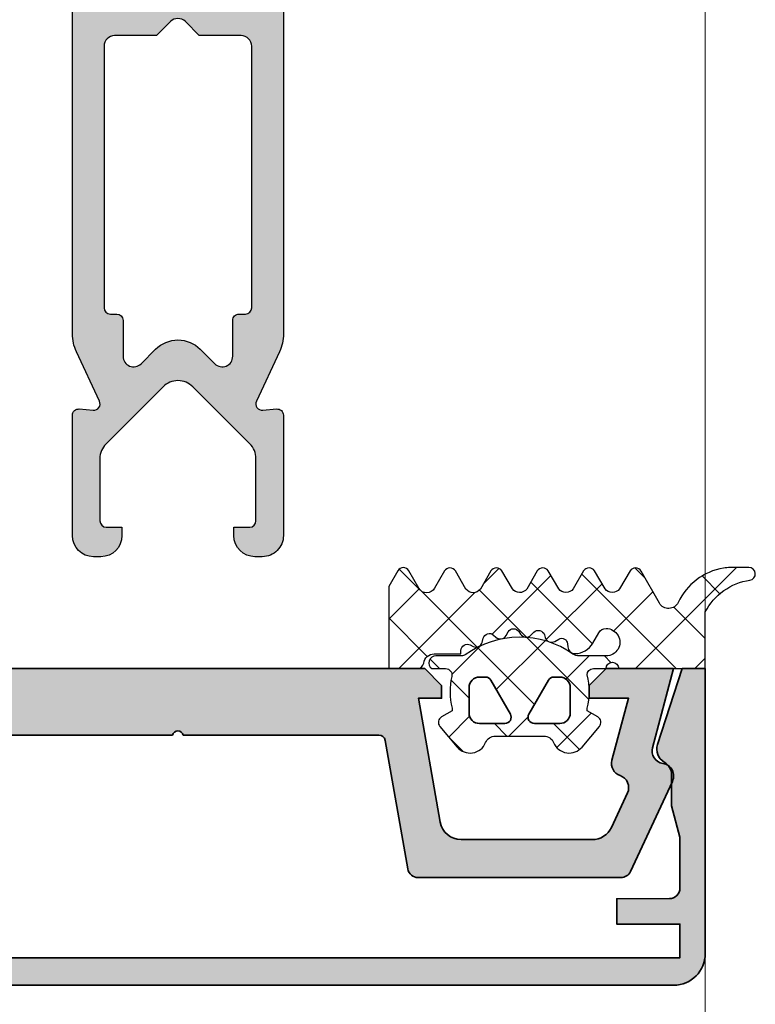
# Model space of a CAD drawing. Header units: millimetres. Extents: x 71658 to 298332, y -154437 to -30421.
# Tile 122 of 155: x 94998 to 95033, y -58944 to -58898. Entities that reach past the tile are written whole.
import ezdxf

# ---------------------------------------------------------------- set-up
doc = ezdxf.new("R2010")
doc.units = ezdxf.units.MM
doc.header["$LTSCALE"] = 500
doc.header["$MEASUREMENT"] = 0
for name, color, linetype, lineweight in [('0S-Profile Aluminium', 254, 'Continuous', 35), ('0S-Profile EPDM', 22, 'Continuous', 25), ('0S-Profile PVC-U', 254, 'Continuous', 25), ('0S-Shading Aluminium', 252, 'Continuous', 20), ('0S-Shading EPDM', 25, 'Continuous', 13), ('0S-Shading PVC-U', 253, 'Continuous', 13), ('A-13-UKS', 250, 'Continuous', 5), ('SEINAD', 7, 'Continuous', 13)]:
    doc.layers.add(name, color=color, linetype=linetype, lineweight=lineweight)

# ---------------------------------------------------------------- blocks, each defined once
blk = doc.blocks.new('112720__C7D10183_AB48_4A7C_99EB_6DACA554CB0D_')
at = {"layer": '0S-Shading Aluminium'}
h = blk.add_hatch(color=256, dxfattribs=at)
edge = h.paths.add_edge_path()
edge.add_line((-23.79995137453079, 12.0999755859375), (-20.79995900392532, 12.0999755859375))
edge.add_line((-20.79995900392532, 12.0999755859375), (-20.79995900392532, 10.89997768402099))
edge.add_line((-20.79995900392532, 10.89997768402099), (-23.29995137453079, 10.89997768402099))
edge.add_arc((-23.29998687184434, 10.40001318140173), 0.4999645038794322, 89.99593201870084, 180.0039586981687)
edge.add_line((-23.79995137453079, 10.39997863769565), (-23.79995137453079, 7.992818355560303))
edge.add_line((-23.79995137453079, 7.992818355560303), (-23.39995366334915, 6.5))
edge.add_line((-23.39995366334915, 6.5), (-23.39995366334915, 4.906990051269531))
edge.add_arc((-22.72779828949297, 5.014413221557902), 0.680685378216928, 189.0801625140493, 247.6214548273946)
edge.add_ellipse((-23.40004100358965, 3.817738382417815), major_axis=(-0.701725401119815, 0), ratio=1, start_angle=161.92264824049, end_angle=233.9368449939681, ccw=False)
edge.add_line((-22.73295384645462, 3.599992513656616), (-23.90295201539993, 0))
edge.add_line((-23.90295201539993, 0), (-24.99994832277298, 0))
edge.add_line((-24.99994832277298, 0), (-24.99994832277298, 13.50097274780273))
edge.add_ellipse((-23.49963717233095, 13.49965832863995), major_axis=(-1.500311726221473, 0), ratio=1, start_angle=270.0500508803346, end_angle=359.9498033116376, ccw=False)
edge.add_line((-23.50094777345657, 14.99996948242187), (23.50095182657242, 14.99996948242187))
edge.add_ellipse((23.4996435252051, 13.49966432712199), major_axis=(-1.500305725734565, 0), ratio=1, start_angle=180.0499678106, end_angle=269.9500367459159, ccw=False)
edge.add_line((24.99994868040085, 13.50097274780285), (24.99994868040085, 0))
edge.add_line((24.99994868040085, 0), (23.90295094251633, 0))
edge.add_line((23.90295094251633, 0), (22.73295348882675, 3.599992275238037))
edge.add_ellipse((23.40004565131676, 3.817735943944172), major_axis=(-0.7017294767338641, 0), ratio=1, start_angle=-60.03638156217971, end_angle=18.07705417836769, ccw=False)
edge.add_arc((22.69995187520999, 5.032114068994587), 0.6999999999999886, 299.9636184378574, 360)
edge.add_line((23.39995187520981, 5.032114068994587), (23.39995187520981, 6.5))
edge.add_line((23.39995187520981, 6.5), (23.79995137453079, 7.992818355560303))
edge.add_line((23.79995137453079, 7.992818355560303), (23.79995137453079, 10.39997863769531))
edge.add_arc((23.30052317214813, 10.39955017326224), 0.4994283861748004, 0.04915460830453, 90.06547510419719)
edge.add_line((23.2999524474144, 10.8989782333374), (20.79995745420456, 10.89997768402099))
edge.add_line((20.79995745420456, 10.89997768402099), (20.79995745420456, 12.0999755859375))
edge.add_line((20.79995745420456, 12.0999755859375), (23.79995137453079, 12.0999755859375))
edge.add_line((23.79995137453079, 12.0999755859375), (23.79995137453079, 13.69997215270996))
edge.add_line((23.79995137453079, 13.69997215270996), (-23.79995137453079, 13.69997215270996))
edge.add_line((-23.79995137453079, 13.69997215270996), (-23.79995137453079, 12.0999755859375))
at = {"layer": '0S-Profile Aluminium', "color": 7}
for points in [[(-23.50094777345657, 14.99996948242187), (23.50095182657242, 14.99996948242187)], [(23.2999524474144, 10.8989782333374), (20.79995745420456, 10.89997768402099), (20.79995745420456, 12.0999755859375), (23.79995137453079, 12.0999755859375), (23.79995137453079, 13.69997215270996), (-23.79995137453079, 13.69997215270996), (-23.79995137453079, 12.0999755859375)], [(24.99994868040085, 13.50097274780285), (24.99994868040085, 0), (23.90295094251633, 0), (22.73295348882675, 3.599992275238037)], [(23.39995187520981, 5.032114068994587), (23.39995187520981, 6.5), (23.79995137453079, 7.992818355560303), (23.79995137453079, 10.39997863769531)]]:
    blk.add_lwpolyline(points, dxfattribs=at)
at = {"layer": '0S-Profile Aluminium', "color": 7, "extrusion": (0, 0, -1)}
for centre, radius, start, end in [((-23.4996435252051, 13.49966432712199), 1.500305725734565, 90.04996325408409, 179.9500321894), ((-23.40004565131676, 3.817735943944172), 0.7017294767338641, 341.9229458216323, 60.03638156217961)]:
    blk.add_arc(centre, radius, start, end, dxfattribs=at)
at = {"layer": '0S-Profile Aluminium', "color": 7}
for centre, radius, start, end in [((23.30052317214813, 10.39955017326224), 0.4994283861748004, 0.04915460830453, 90.06547510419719), ((22.69995187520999, 5.032114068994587), 0.6999999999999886, 299.9636184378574, 0)]:
    blk.add_arc(centre, radius, start, end, dxfattribs=at)
blk = doc.blocks.new('112720__027D80E2_DBF5_4C75_8D5C_8095844F5ED1_')
at = {"layer": '0S-Profile Aluminium', "color": 7}
blk.add_blockref('112720__C7D10183_AB48_4A7C_99EB_6DACA554CB0D_', (0, 0), dxfattribs=at)
blk = doc.blocks.new('224812__FF58F406_8661_402B_98D8_5369E470B70A_')
at = {"layer": '0S-Shading PVC-U'}
h = blk.add_hatch(color=256, dxfattribs=at)
edge = h.paths.add_edge_path()
edge.add_line((-5.00042724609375, -0.0048681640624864), (-5.001708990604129, -32.14036979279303))
edge.add_arc((-3.001708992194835, -32.14044956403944), 2.000000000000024, 179.997714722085, 204.9750193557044)
edge.add_line((-4.814692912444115, -32.98489571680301), (-3.72255016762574, -35.32967190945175))
edge.add_ellipse((-3.99449775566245, -35.45633883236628), major_axis=(-0.2999999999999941, 0), ratio=1, start_angle=85.00094191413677, end_angle=204.9750193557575, ccw=False)
edge.add_line((-4.020639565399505, -35.7551976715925), (-4.67681884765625, -35.69780029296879))
edge.add_arc((-4.702926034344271, -35.99672710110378), 0.3000646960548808, 85.0086587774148, 179.9869841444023)
edge.add_line((-5.00299072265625, -35.99665893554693), (-5.001708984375, -41.69755615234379))
edge.add_arc((-4.001755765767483, -41.69760293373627), 0.9999532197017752, 179.9973194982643, 270.0026805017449)
edge.add_line((-4.001708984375, -42.69755615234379), (-3.651702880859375, -42.69755615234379))
edge.add_arc((-3.651702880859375, -41.69755615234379), 0.9999999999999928, 270, 360)
edge.add_line((-2.651702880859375, -41.69755615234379), (-2.651702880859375, -41.29740966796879))
edge.add_line((-2.651702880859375, -41.29740966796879), (-3.402026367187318, -41.29740966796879))
edge.add_ellipse((-3.402026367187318, -40.99740966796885), major_axis=(-0.29999999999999, 0), ratio=1, start_angle=0, end_angle=90, ccw=False)
edge.add_line((-3.7020263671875, -40.99740966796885), (-3.7020263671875, -38.05329803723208))
edge.add_ellipse((-2.7020263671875, -38.05329803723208), major_axis=(-1.000000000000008, 0), ratio=1, start_angle=314.99963073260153, end_angle=360, ccw=False)
edge.add_line((-3.40912859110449, -37.34618669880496), (-0.7087817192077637, -34.64587463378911))
edge.add_ellipse((-0.0016749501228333, -35.35224660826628), major_axis=(-0.9994805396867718, 0), ratio=1, start_angle=224.9702148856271, end_angle=315.02978511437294, ccw=False)
edge.add_line((0.7054318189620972, -34.64587463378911), (3.407062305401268, -37.34753837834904))
edge.add_ellipse((2.699951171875, -38.05464080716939), major_axis=(-1.000000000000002, 0), ratio=1, start_angle=180, end_angle=224.9996473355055, ccw=False)
edge.add_line((3.699951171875, -38.05464080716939), (3.699951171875, -40.99740966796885))
edge.add_ellipse((3.399951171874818, -40.99740966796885), major_axis=(-0.3000000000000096, 0), ratio=1, start_angle=90, end_angle=180, ccw=False)
edge.add_line((3.399951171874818, -41.29740966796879), (2.650726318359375, -41.29740966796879))
edge.add_line((2.650726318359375, -41.29740966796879), (2.650726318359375, -41.69755615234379))
edge.add_arc((3.650726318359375, -41.69755615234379), 0.9999999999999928, 180, 270)
edge.add_line((3.650726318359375, -42.69755615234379), (3.99951171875, -42.69755615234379))
edge.add_arc((3.997763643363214, -41.69458449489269), 1.002973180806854, 270.0998604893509, 359.8302410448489)
edge.add_line((5.000732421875, -41.69755615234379), (4.99945068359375, -35.99665893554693))
edge.add_arc((4.699497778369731, -35.99661045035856), 0.2999529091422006, 359.9907385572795, 455.0029367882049)
edge.add_line((4.67333984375, -35.69780029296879), (4.017096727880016, -35.75520859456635))
edge.add_ellipse((3.990952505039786, -35.45634996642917), major_axis=(-0.3000000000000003, 0), ratio=1, start_angle=-25.00076000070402, end_angle=94.99952071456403, ccw=False)
edge.add_line((3.7190618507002, -35.3295608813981), (4.812055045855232, -32.9857105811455))
edge.add_arc((2.99945068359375, -32.14045001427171), 2.000000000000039, 334.9992399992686, 360)
edge.add_line((4.99945068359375, -32.14045001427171), (4.99945068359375, -0.004868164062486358))
edge.add_line((4.99945068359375, -0.0048681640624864), (3.384333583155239, -0.0048681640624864))
edge.add_ellipse((3.384333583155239, 1.495131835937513), major_axis=(-1.500000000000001, 0), ratio=1, start_angle=-5.397482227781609, end_angle=90, ccw=False)
edge.add_arc((-35.80301140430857, 5.197689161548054), 37.86187162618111, 354.6025177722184, 361.4815194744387)
edge.add_line((2.04620361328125, 6.176589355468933), (2.222993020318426, 6.27858793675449))
edge.add_arc((2.09805809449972, 6.495131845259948), 0.2499999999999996, 299.9827804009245, 420.0054872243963)
edge.add_line((2.223037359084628, 6.711650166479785), (2.035035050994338, 6.820169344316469))
edge.add_arc((-36.40982832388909, 5.882776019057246), 38.4562898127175, 1.39675464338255, 5.341718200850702)
edge.add_arc((0.3859668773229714, 9.323242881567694), 1.499999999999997, 5.341718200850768, 29.99873828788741)
edge.add_line((1.68502149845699, 10.07321427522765), (0.86065673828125, 11.50112854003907))
edge.add_arc((-0.0019217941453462, 10.99501917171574), 1.000094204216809, 30.40185544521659, 149.6052391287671)
edge.add_line((-0.86456298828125, 11.50102172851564), (-1.688860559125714, 10.07324235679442))
edge.add_arc((-0.3898101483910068, 9.323263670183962), 1.499999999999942, 150.0009400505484, 174.6582494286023)
edge.add_arc((36.40598310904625, 5.882776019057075), 38.4562898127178, 174.6582494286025, 178.6031921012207)
edge.add_line((-2.03887939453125, 6.820205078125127), (-2.226943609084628, 6.711650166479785))
edge.add_arc((-2.10196434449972, 6.495131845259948), 0.2499999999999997, 119.9945127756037, 240.0172195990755)
edge.add_line((-2.226899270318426, 6.27858793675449), (-2.05010986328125, 6.176589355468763))
edge.add_arc((35.79910515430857, 5.197689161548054), 37.86187162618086, 178.5184805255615, 185.3974822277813)
edge.add_ellipse((-3.388239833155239, 1.495131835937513), major_axis=(-1.499999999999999, 0), ratio=1, start_angle=90, end_angle=185.3974822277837, ccw=False)
edge.add_line((-3.388239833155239, -0.0048681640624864), (-5.00042724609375, -0.0048681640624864))
edge = h.paths.add_edge_path()
edge.add_ellipse((-0.001953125, 1.231719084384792), major_axis=(-1.237737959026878, 0), ratio=1, start_angle=1.7769983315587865, end_angle=170.1059613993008, ccw=False)
edge.add_ellipse((41.04708263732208, 5.441840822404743), major_axis=(-42.49906671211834, 0), ratio=1, start_angle=-4.406043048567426, end_angle=5.737269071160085, ccw=False)
edge.add_ellipse((0.1691823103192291, 8.591560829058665), major_axis=(-1.500000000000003, 0), ratio=1, start_angle=329.9993628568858, end_angle=355.593956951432, ccw=False)
edge.add_line((-1.129847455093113, 9.341575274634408), (-0.4349365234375, 10.54516540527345))
edge.add_ellipse((-0.001922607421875, 10.29511160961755), major_axis=(-0.5000279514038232, 0), ratio=1, start_angle=210.0052687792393, end_angle=329.9947312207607, ccw=False)
edge.add_line((0.43109130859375, 10.54516540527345), (1.12602375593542, 9.34147803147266))
edge.add_ellipse((-0.1730221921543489, 8.59149161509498), major_axis=(-1.499999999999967, 0), ratio=1, start_angle=184.4059460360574, end_angle=209.9994008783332, ccw=False)
edge.add_ellipse((-41.05092785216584, 5.441840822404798), major_axis=(-42.49906671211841, 0), ratio=1, start_angle=174.0265202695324, end_angle=184.4059460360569, ccw=False)
edge = h.paths.add_edge_path()
edge.add_arc((1.922656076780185, -0.4971014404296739), 0.9999999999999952, 240.001186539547, 270)
edge.add_line((1.922656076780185, -1.497101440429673), (3.00054931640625, -1.497101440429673))
edge.add_ellipse((3.000872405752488, -1.996778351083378), major_axis=(-0.4996770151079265, 0), ratio=1, start_angle=179.9629527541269, end_angle=270.03704724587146, ccw=False)
edge.add_line((3.50054931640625, -1.997101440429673), (3.50054931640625, -13.9594763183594))
edge.add_ellipse((3.200549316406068, -13.9594763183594), major_axis=(-0.3000000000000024, 0), ratio=1, start_angle=90, end_angle=180, ccw=False)
edge.add_line((3.200549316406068, -14.25947631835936), (2.899731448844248, -14.25947631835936))
edge.add_arc((2.899731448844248, -14.55947631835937), 0.3000000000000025, 90, 179.9917716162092)
edge.add_line((2.599731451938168, -14.55943323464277), (2.5994873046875, -16.25947631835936))
edge.add_ellipse((2.099403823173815, -16.25938234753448), major_axis=(-0.5000834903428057, 0), ratio=1, start_angle=45.009431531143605, end_angle=179.989233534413, ccw=False)
edge.add_line((1.745849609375, -16.61305297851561), (1.06011962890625, -15.92732299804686))
edge.add_arc((-0.00054931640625, -16.9869729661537), 1.499292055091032, 44.97246494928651, 135.0275350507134)
edge.add_line((-1.06121826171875, -15.92732299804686), (-1.7469482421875, -16.61305297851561))
edge.add_ellipse((-2.100482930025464, -16.25950784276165), major_axis=(-0.4999809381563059, 0), ratio=1, start_angle=-0.0036125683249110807, end_angle=134.9991533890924, ccw=False)
edge.add_line((-2.6004638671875, -16.25947631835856), (-2.600219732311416, -14.55951940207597))
edge.add_arc((-2.900219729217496, -14.55947631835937), 0.2999999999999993, 359.9917716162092, 450)
edge.add_line((-2.900219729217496, -14.25947631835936), (-3.199328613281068, -14.25947631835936))
edge.add_ellipse((-3.199328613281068, -13.95947631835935), major_axis=(-0.3000000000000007, 0), ratio=1, start_angle=0, end_angle=90, ccw=False)
edge.add_line((-3.49932861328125, -13.95947631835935), (-3.49932861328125, -1.997101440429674))
edge.add_ellipse((-2.999526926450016, -1.99690312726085), major_axis=(-0.4998017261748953, 0), ratio=1, start_angle=-90.0227340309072, end_angle=0.02273403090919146, ccw=False)
edge.add_line((-2.99932861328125, -1.497101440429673), (-1.921496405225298, -1.497101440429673))
edge.add_arc((-1.921496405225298, -0.4971014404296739), 0.9999999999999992, 270, 300.0004552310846)
edge.add_line((-1.421489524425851, -1.363122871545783), (-0.4991455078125, -0.8305975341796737))
edge.add_ellipse((0.00054931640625, -1.699058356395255), major_axis=(-1.001957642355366, 0), ratio=1, start_angle=240.08474642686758, end_angle=299.91525357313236, ccw=False)
edge.add_line((0.500244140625, -0.8305975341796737), (1.422674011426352, -1.363137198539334))
edge = h.paths.add_edge_path()
edge.add_ellipse((2.999643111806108, -18.50504194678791), major_axis=(-0.4998076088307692, 0), ratio=1, start_angle=179.9779408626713, end_angle=270.02205913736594, ccw=False)
edge.add_line((3.49945068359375, -18.50523437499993), (3.49945068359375, -30.89999755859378))
edge.add_ellipse((3.199450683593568, -30.89999755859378), major_axis=(-0.2999999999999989, 0), ratio=1, start_angle=90, end_angle=180, ccw=False)
edge.add_line((3.199450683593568, -31.19999755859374), (2.898632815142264, -31.19999755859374))
edge.add_arc((2.898632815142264, -31.49999755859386), 0.2999999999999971, 90, 179.9897146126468)
edge.add_line((2.598632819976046, -31.49994370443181), (2.59832763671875, -33.1999975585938))
edge.add_ellipse((2.098244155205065, -33.19990358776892), major_axis=(-0.5000834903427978, 0), ratio=1, start_angle=45.009431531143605, end_angle=179.989233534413, ccw=False)
edge.add_line((1.74468994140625, -33.55357421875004), (1.0589599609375, -32.86784423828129))
edge.add_arc((-0.001678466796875, -33.927213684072), 1.499072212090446, 44.96570423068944, 135.0342957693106)
edge.add_line((-1.06231689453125, -32.86784423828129), (-1.74810791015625, -33.55357421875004))
edge.add_ellipse((-2.101642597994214, -33.20002908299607), major_axis=(-0.4999809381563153, 0), ratio=1, start_angle=-0.0036125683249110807, end_angle=134.9991533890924, ccw=False)
edge.add_line((-2.60162353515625, -33.199997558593), (-2.601318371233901, -31.50005141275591))
edge.add_arc((-2.901318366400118, -31.49999755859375), 0.2999999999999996, 359.9897146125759, 450)
edge.add_line((-2.901318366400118, -31.19999755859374), (-3.200427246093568, -31.19999755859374))
edge.add_ellipse((-3.200427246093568, -30.89999755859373), major_axis=(-0.2999999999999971, 0), ratio=1, start_angle=0, end_angle=90, ccw=False)
edge.add_line((-3.50042724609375, -30.89999755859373), (-3.50042724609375, -18.50523437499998))
edge.add_ellipse((-3.000724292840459, -18.50493732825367), major_axis=(-0.4997030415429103, 0), ratio=1, start_angle=-90.0340592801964, end_angle=0.034059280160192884, ccw=False)
edge.add_line((-3.00042724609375, -18.00523437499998), (-1.01568603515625, -18.00523437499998))
edge.add_line((-1.01568603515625, -18.00523437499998), (-0.3541259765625, -17.34364379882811))
edge.add_ellipse((-0.00054931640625, -17.69694784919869), major_axis=(-0.4998401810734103, 0), ratio=1, start_angle=224.9779037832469, end_angle=315.0220962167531, ccw=False)
edge.add_line((0.35302734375, -17.34364379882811), (1.01458740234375, -18.00523437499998))
edge.add_line((1.01458740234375, -18.00523437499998), (2.99945068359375, -18.00523437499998))
at = {"layer": '0S-Profile PVC-U', "color": 7}
for points in [[(-5.00042724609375, -0.0048681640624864), (-5.001708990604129, -32.14036979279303)], [(4.99945068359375, -32.14045001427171), (4.99945068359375, -0.0048681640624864), (3.384333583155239, -0.0048681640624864)], [(-3.00042724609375, -18.00523437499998), (-1.01568603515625, -18.00523437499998), (-0.3541259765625, -17.34364379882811)], [(0.35302734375, -17.34364379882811), (1.01458740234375, -18.00523437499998), (2.99945068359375, -18.00523437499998)], [(-3.50042724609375, -30.89999755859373), (-3.50042724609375, -18.50523437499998)], [(3.49945068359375, -18.50523437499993), (3.49945068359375, -30.89999755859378)], [(-2.901318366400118, -31.19999755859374), (-3.200427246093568, -31.19999755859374)], [(3.199450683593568, -31.19999755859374), (2.898632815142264, -31.19999755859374)], [(-2.60162353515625, -33.199997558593), (-2.601318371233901, -31.50005141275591)], [(2.598632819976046, -31.49994370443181), (2.59832763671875, -33.1999975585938)], [(-4.814692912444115, -32.98489571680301), (-3.72255016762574, -35.32967190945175)], [(-1.06231689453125, -32.86784423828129), (-1.74810791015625, -33.55357421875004)], [(1.74468994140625, -33.55357421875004), (1.0589599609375, -32.86784423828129)], [(3.7190618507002, -35.3295608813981), (4.812055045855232, -32.9857105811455)], [(-3.40912859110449, -37.34618669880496), (-0.7087817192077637, -34.64587463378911)], [(0.7054318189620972, -34.64587463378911), (3.407062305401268, -37.34753837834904)], [(-4.020639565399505, -35.7551976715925), (-4.67681884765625, -35.69780029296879)], [(4.67333984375, -35.69780029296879), (4.017096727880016, -35.75520859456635)], [(-5.00299072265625, -35.99665893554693), (-5.001708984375, -41.69755615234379)], [(5.000732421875, -41.69755615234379), (4.99945068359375, -35.99665893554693)], [(-3.7020263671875, -40.99740966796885), (-3.7020263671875, -38.05329803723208)], [(3.699951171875, -38.05464080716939), (3.699951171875, -40.99740966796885)], [(-2.651702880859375, -41.69755615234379), (-2.651702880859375, -41.29740966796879), (-3.402026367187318, -41.29740966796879)], [(3.399951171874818, -41.29740966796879), (2.650726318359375, -41.29740966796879), (2.650726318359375, -41.69755615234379)], [(-4.001708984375, -42.69755615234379), (-3.651702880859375, -42.69755615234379)], [(3.650726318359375, -42.69755615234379), (3.99951171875, -42.69755615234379)]]:
    blk.add_lwpolyline(points, dxfattribs=at)
at = {"layer": '0S-Profile PVC-U', "color": 7, "extrusion": (0, 0, -1)}
for centre, radius, start, end in [((0.00054931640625, -17.69694784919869), 0.4998401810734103, 44.97790378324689, 135.0220962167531), ((3.000724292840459, -18.50493732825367), 0.4997030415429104, 359.9659407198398, 90.03405928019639), ((-2.999643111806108, -18.50504194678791), 0.4998076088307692, 89.97794086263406, 180.0220591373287), ((3.200427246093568, -30.89999755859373), 0.2999999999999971, 270, 0), ((-3.199450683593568, -30.89999755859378), 0.2999999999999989, 180, 270), ((2.101642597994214, -33.20002908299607), 0.4999809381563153, 225.0008466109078, 0.0036125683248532), ((-2.098244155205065, -33.19990358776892), 0.5000834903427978, 180.0107664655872, 314.9905684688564), ((0.0016749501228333, -35.35224660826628), 0.9994805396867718, 44.97021488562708, 135.0297851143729), ((3.99449775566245, -35.45633883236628), 0.2999999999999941, 155.0249806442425, 274.9990580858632), ((-3.990952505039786, -35.45634996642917), 0.3000000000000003, 265.000479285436, 25.00076000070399), ((2.7020263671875, -38.05329803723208), 1.000000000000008, 0, 45.00036926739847), ((-2.699951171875, -38.05464080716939), 1.000000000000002, 135.0003526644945, 180), ((3.402026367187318, -40.99740966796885), 0.29999999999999, 270, 0), ((-3.399951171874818, -40.99740966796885), 0.3000000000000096, 180, 270)]:
    blk.add_arc(centre, radius, start, end, dxfattribs=at)
at = {"layer": '0S-Profile PVC-U', "color": 7}
for centre, radius, start, end in [((-2.901318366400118, -31.49999755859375), 0.2999999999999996, 359.9897146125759, 90), ((2.898632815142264, -31.49999755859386), 0.2999999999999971, 90, 179.9897146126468), ((-3.001708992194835, -32.14044956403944), 2.000000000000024, 179.997714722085, 204.9750193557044), ((2.99945068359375, -32.14045001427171), 2.000000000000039, 334.9992399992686, 0), ((-0.001678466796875, -33.927213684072), 1.499072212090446, 44.96570423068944, 135.0342957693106), ((-4.702926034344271, -35.99672710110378), 0.3000646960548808, 85.0086587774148, 179.9869841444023), ((4.699497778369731, -35.99661045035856), 0.2999529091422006, 359.9907385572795, 95.00293678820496), ((-4.001755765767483, -41.69760293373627), 0.9999532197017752, 179.9973194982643, 270.0026805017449), ((-3.651702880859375, -41.69755615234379), 0.9999999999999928, 270, 0), ((3.650726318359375, -41.69755615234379), 0.9999999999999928, 180, 270), ((3.997763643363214, -41.69458449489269), 1.002973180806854, 270.0998604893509, 359.8302410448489)]:
    blk.add_arc(centre, radius, start, end, dxfattribs=at)
blk = doc.blocks.new('224812__FD95C59A_2312_4B22_BF4D_E1FD93D4EE20_')
at = {"layer": '0S-Profile PVC-U', "color": 7}
blk.add_blockref('224812__FF58F406_8661_402B_98D8_5369E470B70A_', (0, 0), dxfattribs=at)
blk = doc.blocks.new('477600__C1D1EE4E_9E7D_4E51_8ECE_9CCF4CC3EE96_')
at = {"layer": '0S-Shading Aluminium'}
h = blk.add_hatch(color=256, dxfattribs=at)
edge = h.paths.add_edge_path()
edge.add_line((-9.822974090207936, 3.39790554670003), (-10.89661471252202, 9.486824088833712))
edge.add_arc((-11.38901858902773, 9.400000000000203), 0.4999999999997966, 10.00000000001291, 90)
edge.add_line((-11.38901858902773, 9.899999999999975), (-20.99915233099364, 9.899999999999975))
edge.add_arc((-20.99915233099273, 9.40000000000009), 0.4999999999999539, 90.00000000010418, 155.0000000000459)
edge.add_line((-21.45230622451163, 9.611309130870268), (-23.44378467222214, 5.340569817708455))
edge.add_arc((-22.89999999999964, 5.086998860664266), 0.6000000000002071, 155.0000000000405, 261.5582866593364)
edge.add_ellipse((-23.07616385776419, 3.900000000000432), major_axis=(-0.5999999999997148, 0), ratio=1, start_angle=164.9999999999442, end_angle=261.5582866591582, ccw=False)
edge.add_line((-22.49660836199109, 3.744708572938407), (-23.5, 0))
edge.add_line((-23.5, 0), (-20.30000000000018, 0))
edge.add_line((-20.30000000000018, 0), (-19.5, 0.8000000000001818))
edge.add_line((-19.5, 0.8000000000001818), (-19.5, 1.399999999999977))
edge.add_line((-19.5, 1.399999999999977), (-21.36490162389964, 1.40000000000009))
edge.add_line((-21.36490162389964, 1.40000000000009), (-20.57586933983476, 4.34470857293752))
edge.add_arc((-21.15542483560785, 4.499999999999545), 0.5999999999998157, 344.9999999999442, 431.1807542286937)
edge.add_ellipse((-20.76832444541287, 5.635849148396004), major_axis=(-0.6000000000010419, 0), ratio=1, start_angle=-24.99999999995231, end_angle=71.18075422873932, ccw=False)
edge.add_line((-21.31210911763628, 5.889420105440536), (-20.55053631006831, 7.522618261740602))
edge.add_ellipse((-19.64422852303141, 7.099999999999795), major_axis=(-1.000000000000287, 0), ratio=1, start_angle=270, end_angle=335.0000000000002, ccw=False)
edge.add_line((-19.64422852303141, 8.100000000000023), (-13.42049040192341, 8.100000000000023))
edge.add_ellipse((-13.42049040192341, 7.099999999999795), major_axis=(-1.000000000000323, 0), ratio=1, start_angle=189.9999999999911, end_angle=270, ccw=False)
edge.add_line((-12.43568264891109, 7.273648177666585), (-11.40000000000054, 1.399999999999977))
edge.add_line((-11.40000000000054, 1.399999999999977), (-12.5, 1.40000000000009))
edge.add_line((-12.5, 1.40000000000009), (-12.5, 0.799999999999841))
edge.add_line((-12.5, 0.799999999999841), (-11.69999999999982, 0))
edge.add_line((-11.69999999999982, 0), (11.69999999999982, 0))
edge.add_line((11.69999999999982, 0), (12.5, 0.7999999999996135))
edge.add_line((12.5, 0.7999999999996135), (12.5, 1.399999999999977))
edge.add_line((12.5, 1.399999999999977), (11.40000000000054, 1.399999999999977))
edge.add_line((11.40000000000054, 1.399999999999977), (12.435682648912, 7.273648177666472))
edge.add_ellipse((13.42049040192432, 7.099999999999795), major_axis=(-1.000000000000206, 0), ratio=1, start_angle=270, end_angle=350.00000000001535, ccw=False)
edge.add_line((13.42049040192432, 8.100000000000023), (19.64422852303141, 8.100000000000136))
edge.add_ellipse((19.64422852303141, 7.099999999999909), major_axis=(-1.000000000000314, 0), ratio=1, start_angle=204.9999999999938, end_angle=270, ccw=False)
edge.add_line((20.55053631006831, 7.522618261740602), (21.31210911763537, 5.889420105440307))
edge.add_ellipse((20.76832444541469, 5.635849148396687), major_axis=(-0.5999999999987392, 0), ratio=1, start_angle=108.8192457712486, end_angle=204.9999999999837, ccw=False)
edge.add_arc((21.15542483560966, 4.500000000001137), 0.6000000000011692, 108.8192457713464, 195.0000000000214)
edge.add_line((20.57586933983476, 4.344708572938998), (21.36490162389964, 1.40000000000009))
edge.add_line((21.36490162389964, 1.40000000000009), (19.5, 1.399999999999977))
edge.add_line((19.5, 1.399999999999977), (19.5, 0.799999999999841))
edge.add_line((19.5, 0.799999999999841), (20.30000000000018, 0))
edge.add_line((20.30000000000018, 0), (23.5, 0))
edge.add_line((23.5, 0), (22.49660836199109, 3.744708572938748))
edge.add_ellipse((23.07616385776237, 3.900000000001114), major_axis=(-0.5999999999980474, 0), ratio=1, start_angle=-81.55828665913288, end_angle=15.000000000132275, ccw=False)
edge.add_arc((22.89999999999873, 5.086998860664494), 0.6000000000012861, 278.4417133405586, 384.9999999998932)
edge.add_line((23.44378467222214, 5.340569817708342), (21.45230622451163, 9.6113091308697))
edge.add_arc((20.99915233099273, 9.399999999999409), 0.5000000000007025, 24.99999999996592, 90)
edge.add_line((20.99915233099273, 9.90000000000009), (11.38901858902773, 9.899999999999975))
edge.add_arc((11.38901858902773, 9.40000000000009), 0.4999999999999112, 90, 169.9999999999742)
edge.add_line((10.89661471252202, 9.486824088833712), (9.822974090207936, 3.39790554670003))
edge.add_ellipse((9.527531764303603, 3.450000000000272), major_axis=(-0.3000000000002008, 0), ratio=1, start_angle=90, end_angle=169.9999999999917, ccw=False)
edge.add_line((9.527531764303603, 3.149999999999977), (0.25, 3.15000000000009))
edge.add_ellipse((0, 3.206249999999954), major_axis=(-0.256249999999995, 0), ratio=1, start_angle=12.680383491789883, end_angle=167.3196165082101, ccw=False)
edge.add_line((-0.25, 3.15000000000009), (-9.527531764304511, 3.15000000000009))
edge.add_ellipse((-9.527531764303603, 3.449999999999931), major_axis=(-0.2999999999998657, 0), ratio=1, start_angle=9.999999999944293, end_angle=89.9999999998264, ccw=False)
at = {"layer": '0S-Profile Aluminium', "color": 7}
for points in [[(-11.38901858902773, 9.899999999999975), (-20.99915233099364, 9.899999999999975)], [(-21.45230622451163, 9.611309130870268), (-23.44378467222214, 5.340569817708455)], [(-9.822974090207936, 3.39790554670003), (-10.89661471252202, 9.486824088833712)], [(-19.64422852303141, 8.100000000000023), (-13.42049040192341, 8.100000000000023)], [(-21.31210911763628, 5.889420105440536), (-20.55053631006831, 7.522618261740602)], [(-12.43568264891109, 7.273648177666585), (-11.40000000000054, 1.399999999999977), (-12.5, 1.40000000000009), (-12.5, 0.799999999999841), (-11.69999999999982, 0), (11.69999999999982, 0), (12.5, 0.7999999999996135), (12.5, 1.399999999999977), (11.40000000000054, 1.399999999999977), (12.435682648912, 7.273648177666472)], [(-22.49660836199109, 3.744708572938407), (-23.5, 0), (-20.30000000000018, 0), (-19.5, 0.8000000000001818), (-19.5, 1.399999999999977), (-21.36490162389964, 1.40000000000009), (-20.57586933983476, 4.34470857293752)], [(-0.25, 3.15000000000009), (-9.527531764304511, 3.15000000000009)], [(9.527531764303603, 3.149999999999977), (0.25, 3.15000000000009)]]:
    blk.add_lwpolyline(points, dxfattribs=at)
for centre, radius, start, end in [((-20.99915233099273, 9.40000000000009), 0.4999999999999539, 90.00000000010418, 155.0000000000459), ((-11.38901858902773, 9.400000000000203), 0.4999999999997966, 10.00000000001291, 90), ((-22.89999999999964, 5.086998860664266), 0.6000000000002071, 155.0000000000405, 261.5582866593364), ((-21.15542483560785, 4.499999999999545), 0.5999999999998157, 344.9999999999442, 71.18075422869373)]:
    blk.add_arc(centre, radius, start, end, dxfattribs=at)
at = {"layer": '0S-Profile Aluminium', "color": 7, "extrusion": (0, 0, -1)}
for centre, radius, start, end in [((19.64422852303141, 7.099999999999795), 1.000000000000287, 24.99999999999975, 90), ((13.42049040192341, 7.099999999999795), 1.000000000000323, 90, 170.0000000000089), ((20.76832444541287, 5.635849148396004), 0.6000000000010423, 288.8192457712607, 24.9999999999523), ((23.07616385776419, 3.900000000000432), 0.5999999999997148, 98.44171334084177, 195.0000000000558), ((9.527531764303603, 3.449999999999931), 0.2999999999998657, 270.0000000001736, 350.0000000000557), ((0, 3.206249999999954), 0.256249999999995, 192.68038349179, 347.3196165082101)]:
    blk.add_arc(centre, radius, start, end, dxfattribs=at)
blk = doc.blocks.new('477600__C8061AFF_2BD7_47B4_822B_A5D71C316620_')
at = {"layer": '0S-Profile Aluminium', "color": 7}
blk.add_blockref('477600__C1D1EE4E_9E7D_4E51_8ECE_9CCF4CC3EE96_', (0, 0), dxfattribs=at)
blk = doc.blocks.new('246476__1CAD2D01_CD46_4C7C_A0CE_5660DE866150_')
at = {"layer": '0S-Shading EPDM'}
h = blk.add_hatch(dxfattribs=at)
h.set_pattern_fill('ANSI37', color=256, scale=0.625, angle=90, style=0)
h.set_pattern_definition([(135, (0, 0), (-1.403165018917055, -1.403165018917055), []), (225, (0, 0), (1.403165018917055, -1.403165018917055), [])])
edge = h.paths.add_edge_path()
edge.add_arc((5.250082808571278, 2.54784864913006), 0.3000311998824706, 140.0103091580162, 239.9950724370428)
edge.add_line((5.100044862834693, 2.288026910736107), (5.600044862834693, 1.999345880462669))
edge.add_line((5.600044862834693, 1.999345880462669), (5.600044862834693, 1.871957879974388))
edge.add_arc((8.639993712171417, 1.085653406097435), 3.13999422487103, 165.4978757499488, 194.5021242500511)
edge.add_ellipse((5.299944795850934, 0.2994459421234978), major_axis=(-0.3001000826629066, 0), ratio=1, start_angle=90.90520838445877, end_angle=179.9814786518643, ccw=False)
edge.add_line((5.304685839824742, -0.0006166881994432), (4.700044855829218, -0.0006166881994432))
edge.add_ellipse((4.400026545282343, -0.0006166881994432), major_axis=(-0.300018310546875, 0), ratio=1, start_angle=0, end_angle=180, ccw=False)
edge.add_line((4.100008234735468, -0.0006166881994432), (9.416079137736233e-05, -0.0006166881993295))
edge.add_line((9.41607913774e-05, -0.0006166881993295), (9.41607913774e-05, -2.690678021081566))
edge.add_ellipse((-2.530876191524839, -1.367962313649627), major_axis=(-2.855763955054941, 0), ratio=1, start_angle=98.35665962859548, end_angle=152.4078875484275, ccw=False)
edge.add_arc((-2.072234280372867, -4.490220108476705), 0.3000000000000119, 98.35665962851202, 270.0977995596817)
edge.add_line((-2.071722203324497, -4.790219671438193), (-1.188169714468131, -4.788711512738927))
edge.add_arc((-1.191583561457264, -2.788714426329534), 1.999999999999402, 270.0977995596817, 279.5454639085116)
edge.add_arc((-1.342730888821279, -1.889875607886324), 2.911458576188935, 279.5454639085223, 334.636314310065)
edge.add_ellipse((1.739886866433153, -3.351216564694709), major_axis=(-0.4999999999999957, 0), ratio=1, start_angle=209.8351483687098, end_angle=334.63631431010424, ccw=False)
edge.add_line((2.173617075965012, -3.102463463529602), (3.046389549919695, -4.62424464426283))
edge.add_arc((3.306627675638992, -4.47499278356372), 0.2999999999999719, 209.8351483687, 329.2846432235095)
edge.add_line((3.564542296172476, -4.628224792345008), (4.068087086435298, -3.780676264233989))
edge.add_ellipse((4.409060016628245, -4.020601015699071), major_axis=(-0.4169249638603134, 0), ratio=1, start_angle=215.132039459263, end_angle=324.86796054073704, ccw=False)
edge.add_line((4.750032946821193, -3.780676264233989), (5.248249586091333, -4.627650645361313))
edge.add_arc((5.506830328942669, -4.47554542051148), 0.3000000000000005, 210.4653647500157, 329.4113250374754)
edge.add_line((5.765083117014, -4.628206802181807), (6.266085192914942, -3.780676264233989))
edge.add_ellipse((6.606081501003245, -4.018850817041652), major_axis=(-0.4151199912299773, 0), ratio=1, start_angle=215.0120494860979, end_angle=324.9879505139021, ccw=False)
edge.add_line((6.946077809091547, -3.780676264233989), (7.444271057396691, -4.627610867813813))
edge.add_arc((7.702851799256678, -4.475505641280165), 0.2999999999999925, 210.465365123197, 329.8551850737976)
edge.add_line((7.962279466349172, -4.626161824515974), (8.459078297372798, -3.770681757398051))
edge.add_ellipse((8.79878655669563, -4.034601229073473), major_axis=(-0.4301804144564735, 0), ratio=1, start_angle=216.1765618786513, end_angle=322.15635291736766, ccw=False)
edge.add_line((9.146028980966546, -3.780676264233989), (9.644234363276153, -4.627631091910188))
edge.add_arc((9.902815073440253, -4.475525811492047), 0.2999999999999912, 210.4653770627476, 329.6551279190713)
edge.add_line((10.16171512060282, -4.627086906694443), (10.66305802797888, -3.770681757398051))
edge.add_ellipse((11.00419751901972, -4.013713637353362), major_axis=(-0.4188563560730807, 0), ratio=1, start_angle=215.3001206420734, end_angle=324.53347082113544, ccw=False)
edge.add_line((11.34604142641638, -3.771673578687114), (11.84393168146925, -4.626054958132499))
edge.add_arc((12.10313119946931, -4.475006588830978), 0.2999999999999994, 210.2314690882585, 329.6554284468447)
edge.add_line((12.36203204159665, -4.626566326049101), (12.83700822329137, -3.815191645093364))
edge.add_ellipse((13.20803296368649, -4.003864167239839), major_axis=(-0.4162411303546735, 0), ratio=1, start_angle=208.4319883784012, end_angle=333.04587327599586, ccw=False)
edge.add_line((13.57406829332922, -3.805685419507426), (14.05335709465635, -4.640272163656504))
edge.add_arc((14.3135095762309, -4.490871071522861), 0.2999999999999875, 209.8680095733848, 330.2035129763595)
edge.add_line((14.57384835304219, -4.639947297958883), (15.00003264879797, -3.895681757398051))
edge.add_line((15.00003264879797, -3.895681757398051), (15.00003264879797, -0.0006166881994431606))
edge.add_line((15.00003264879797, -0.0006166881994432), (13.64621184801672, -0.0006166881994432))
edge.add_arc((13.64622750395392, -0.3006591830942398), 0.3000424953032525, 90.00298964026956, 172.8115002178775)
edge.add_ellipse((12.85252683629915, -0.2006837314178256), major_axis=(-0.4999299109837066, 0), ratio=1, start_angle=89.99115282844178, end_angle=172.82632906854, ccw=False)
edge.add_line((12.85244964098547, -0.7006136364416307), (11.58004973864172, -0.7006136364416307))
edge.add_line((11.58004973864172, -0.7006136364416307), (11.58004973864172, -0.8555590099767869))
edge.add_ellipse((11.28000637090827, -0.8555005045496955), major_axis=(-0.30004337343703, 0), ratio=1, start_angle=63.008989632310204, end_angle=179.9888279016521, ccw=False)
edge.add_line((11.14383147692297, -1.122862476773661), (11.00638030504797, -1.052832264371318))
edge.add_arc((10.8701959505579, -1.320145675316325), 0.3000043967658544, 63.00317044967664, 164.9985287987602)
edge.add_line((10.58041594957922, -1.242491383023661), (10.52676604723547, -1.442656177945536))
edge.add_ellipse((10.23701501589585, -1.365042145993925), major_axis=(-0.2999659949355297, 0), ratio=1, start_angle=47.9971582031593, end_angle=165.004524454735, ccw=False)
edge.add_line((10.03628753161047, -1.587950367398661), (9.929292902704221, -1.491621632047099))
edge.add_arc((9.71782479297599, -1.726502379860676), 0.3160501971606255, 48.00262244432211, 149.9974068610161)
edge.add_line((9.444124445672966, -1.568464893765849), (9.344148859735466, -1.741621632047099))
edge.add_ellipse((9.084337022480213, -1.591617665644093), major_axis=(-0.3000056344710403, 0), ratio=1, start_angle=33.001458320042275, end_angle=149.9997465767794, ccw=False)
edge.add_line((8.83273528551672, -1.755018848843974), (8.75430510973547, -1.634276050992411))
edge.add_arc((8.489290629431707, -1.806309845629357), 0.3159561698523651, 32.98956372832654, 135.0090086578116)
edge.add_line((8.26584075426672, -1.582930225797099), (8.12442229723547, -1.724318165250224))
edge.add_ellipse((7.912297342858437, -1.512189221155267), major_axis=(-0.2999928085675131, 0), ratio=1, start_angle=17.999101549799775, end_angle=134.9994611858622, ccw=False)
edge.add_line((7.626985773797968, -1.604887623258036), (7.582491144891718, -1.467970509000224))
edge.add_arc((7.281921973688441, -1.56565056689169), 0.3160430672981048, 18.00331285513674, 119.9929715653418)
edge.add_line((7.123934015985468, -1.291929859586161), (6.937837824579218, -1.399366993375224))
edge.add_ellipse((6.801796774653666, -1.163632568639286), major_axis=(-0.2721725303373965, 0), ratio=1, start_angle=3.0146986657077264, end_angle=119.98900972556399, ccw=False)
edge.add_line((6.530000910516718, -1.177946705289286), (6.522493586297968, -1.034178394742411))
edge.add_arc((6.184332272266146, -1.051915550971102), 0.3386261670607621, 3.00251302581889, 90.82171138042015)
edge.add_arc((6.193913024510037, -1.713283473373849), 1.000063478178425, 90.8271563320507, 149.9977283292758)
edge.add_line((5.327852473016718, -1.213217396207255), (5.046419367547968, -1.70061363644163))
edge.add_ellipse((4.70004495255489, -1.500684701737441), major_axis=(-0.3999335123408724, 0), ratio=1, start_angle=90.00001387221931, end_angle=150.0062564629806, ccw=False)
edge.add_ellipse((4.700044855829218, -1.250616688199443), major_axis=(-0.6500015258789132, 0), ratio=1, start_angle=-90, end_angle=90.0000170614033, ccw=False)
edge.add_line((4.700044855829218, -0.6006151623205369), (5.984032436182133, -0.6006151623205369))
edge.add_ellipse((5.984032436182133, -1.100615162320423), major_axis=(-0.4999999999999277, 0), ratio=1, start_angle=234.9221157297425, end_angle=270, ccw=False)
edge.add_arc((8.800049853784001, 2.909461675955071), 4.400068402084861, 234.922115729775, 305.8412129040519)
edge.add_ellipse((11.55213224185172, -0.9006151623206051), major_axis=(-0.300000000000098, 0), ratio=1, start_angle=270, end_angle=305.84121290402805, ccw=False)
edge.add_line((11.55213224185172, -0.6006151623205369), (12.77005218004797, -0.6006151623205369))
edge.add_arc((12.77005206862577, -0.2706282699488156), 0.3299868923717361, 270.0000193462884, 414.9099355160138)
edge.add_line((12.95974944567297, -0.0006166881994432), (12.30900738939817, -0.0006166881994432))
edge.add_ellipse((12.30900738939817, 0.299383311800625), major_axis=(-0.3000000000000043, 0), ratio=1, start_angle=-13.197525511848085, end_angle=90, ccw=False)
edge.add_arc((8.955916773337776, 1.085690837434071), 3.144052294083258, 346.802474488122, 374.4829967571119)
edge.add_line((12.00005706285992, 1.871995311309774), (12.00005706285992, 1.999383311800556))
edge.add_line((12.00005706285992, 1.999383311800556), (12.50005706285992, 2.288064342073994))
edge.add_arc((12.35008372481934, 2.547843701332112), 0.2999621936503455, 299.99828874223, 400.0113157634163)
edge.add_line((12.57983001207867, 2.740701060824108), (11.76348479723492, 3.713616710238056))
edge.add_arc((11.15064755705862, 3.199329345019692), 0.8000381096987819, 40.00306471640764, 157.3772309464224)
edge.add_ellipse((9.95062897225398, 3.69939043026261), major_axis=(-0.5000025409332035, 0), ratio=1, start_angle=89.99880986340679, end_angle=157.3791395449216, ccw=False)
edge.add_line((9.950618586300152, 3.199387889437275), (7.649366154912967, 3.199387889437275))
edge.add_ellipse((7.649369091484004, 3.699349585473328), major_axis=(-0.4999616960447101, 0), ratio=1, start_angle=22.622387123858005, end_angle=89.99966346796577, ccw=False)
edge.add_arc((6.4494405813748, 3.199419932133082), 0.7999452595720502, 22.61560702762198, 140.003324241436)
edge.add_line((5.836617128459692, 3.713579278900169), (5.020210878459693, 2.740663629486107))
edge = h.paths.add_edge_path()
edge.add_ellipse((6.900035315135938, 2.100191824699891), major_axis=(-0.4999120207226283, 0), ratio=1, start_angle=-90.01008434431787, end_angle=0.01008434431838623, ccw=False)
edge.add_line((6.900123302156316, 2.600103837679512), (8.100074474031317, 2.600103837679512))
edge.add_ellipse((8.10010807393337, 2.300113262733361), major_axis=(-0.2999905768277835, 0), ratio=1, start_angle=149.9975553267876, end_angle=270.00641731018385, ccw=False)
edge.add_line((8.359901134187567, 2.150106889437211), (7.436134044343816, 0.5501007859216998))
edge.add_ellipse((7.176370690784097, 0.7000363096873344), major_axis=(-0.2999294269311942, 0), ratio=1, start_angle=89.98790648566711, end_angle=150.0064385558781, ccw=False)
edge.add_line((7.176307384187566, 0.4001068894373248), (6.900123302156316, 0.4001068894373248))
edge.add_ellipse((6.900033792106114, 0.9000173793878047), major_axis=(-0.4999104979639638, 0), ratio=1, start_angle=-0.010258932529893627, end_angle=90.0102589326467, ccw=False)
edge.add_line((6.400123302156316, 0.900106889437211), (6.400123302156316, 2.100103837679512))
edge = h.paths.add_edge_path()
edge.add_ellipse((9.500092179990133, 2.300097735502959), major_axis=(-0.3000061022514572, 0), ratio=1, start_angle=-90.00128112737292, end_angle=29.997308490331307, ccw=False)
edge.add_line((9.500098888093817, 2.600103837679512), (10.70011109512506, 2.600103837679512))
edge.add_ellipse((10.70003095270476, 2.100023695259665), major_axis=(-0.5000801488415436, 0), ratio=1, start_angle=180.0091821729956, end_angle=269.9908178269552, ccw=False)
edge.add_line((11.20011109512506, 2.100103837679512), (11.20011109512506, 0.9001068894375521))
edge.add_ellipse((10.70003222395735, 0.9001857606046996), major_axis=(-0.500078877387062, 0), ratio=1, start_angle=90.00903654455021, end_angle=179.9909634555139, ccw=False)
edge.add_line((10.70011109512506, 0.4001068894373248), (10.42386597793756, 0.4001068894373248))
edge.add_ellipse((10.42381020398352, 0.7000493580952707), major_axis=(-0.299942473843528, 0), ratio=1, start_angle=29.995000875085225, end_angle=90.01065408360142, ccw=False)
edge.add_line((10.16403931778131, 0.5501007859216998), (9.240272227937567, 2.150106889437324))
at = {"layer": '0S-Profile Aluminium', "color": 7}
for points in [[(6.900123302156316, 2.600103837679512), (8.100074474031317, 2.600103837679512)], [(9.500098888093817, 2.600103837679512), (10.70011109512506, 2.600103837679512)], [(6.400123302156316, 0.900106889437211), (6.400123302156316, 2.100103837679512)], [(8.359901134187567, 2.150106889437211), (7.436134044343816, 0.5501007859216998)], [(10.16403931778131, 0.5501007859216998), (9.240272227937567, 2.150106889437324)], [(11.20011109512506, 2.100103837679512), (11.20011109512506, 0.9001068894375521)], [(7.176307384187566, 0.4001068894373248), (6.900123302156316, 0.4001068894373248)], [(10.70011109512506, 0.4001068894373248), (10.42386597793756, 0.4001068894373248)]]:
    blk.add_lwpolyline(points, dxfattribs=at)
at = {"layer": '0S-Profile Aluminium', "color": 7, "extrusion": (0, 0, -1)}
for centre, radius, start, end in [((-6.900035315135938, 2.100191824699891), 0.4999120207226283, 359.9899156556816, 90.010084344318), ((-8.10010807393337, 2.300113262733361), 0.2999905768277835, 89.99358268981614, 210.0024446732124), ((-9.500092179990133, 2.300097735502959), 0.3000061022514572, 330.0026915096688, 90.00128112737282), ((-10.70003095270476, 2.100023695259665), 0.5000801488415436, 90.00918217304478, 179.9908178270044), ((-6.900033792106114, 0.9000173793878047), 0.4999104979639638, 269.9897410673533, 0.0102589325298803), ((-7.176370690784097, 0.7000363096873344), 0.2999294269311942, 209.993561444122, 270.0120935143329), ((-10.42381020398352, 0.7000493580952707), 0.2999424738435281, 269.9893459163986, 330.0049991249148), ((-10.70003222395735, 0.9001857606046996), 0.500078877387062, 180.0090365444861, 269.9909634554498)]:
    blk.add_arc(centre, radius, start, end, dxfattribs=at)
at = {"layer": '0S-Profile EPDM', "color": 7}
for points in [[(5.836617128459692, 3.713579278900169), (5.020210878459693, 2.740663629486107)], [(12.57983001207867, 2.740701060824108), (11.76348479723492, 3.713616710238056)], [(9.950618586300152, 3.199387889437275), (7.649366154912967, 3.199387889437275)], [(5.100044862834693, 2.288026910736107), (5.600044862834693, 1.999345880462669), (5.600044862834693, 1.871957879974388)], [(12.00005706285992, 1.871995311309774), (12.00005706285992, 1.999383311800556), (12.50005706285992, 2.288064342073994)], [(4.100008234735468, -0.0006166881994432), (9.41607913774e-05, -0.0006166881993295), (9.41607913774e-05, -2.690678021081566)], [(5.304685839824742, -0.0006166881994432), (4.700044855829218, -0.0006166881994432)], [(12.95974944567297, -0.0006166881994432), (12.30900738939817, -0.0006166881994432)], [(14.57384835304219, -4.639947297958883), (15.00003264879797, -3.895681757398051), (15.00003264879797, -0.0006166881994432), (13.64621184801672, -0.0006166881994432)], [(4.700044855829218, -0.6006151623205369), (5.984032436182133, -0.6006151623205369)], [(11.55213224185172, -0.6006151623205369), (12.77005218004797, -0.6006151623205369)], [(12.85244964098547, -0.7006136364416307), (11.58004973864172, -0.7006136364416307), (11.58004973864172, -0.8555590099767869)], [(5.327852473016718, -1.213217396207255), (5.046419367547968, -1.70061363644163)], [(6.530000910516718, -1.177946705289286), (6.522493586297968, -1.034178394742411)], [(7.123934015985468, -1.291929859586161), (6.937837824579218, -1.399366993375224)], [(10.58041594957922, -1.242491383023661), (10.52676604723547, -1.442656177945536)], [(11.14383147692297, -1.122862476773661), (11.00638030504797, -1.052832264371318)], [(7.626985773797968, -1.604887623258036), (7.582491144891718, -1.467970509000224)], [(8.26584075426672, -1.582930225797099), (8.12442229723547, -1.724318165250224)], [(8.83273528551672, -1.755018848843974), (8.75430510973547, -1.634276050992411)], [(9.444124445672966, -1.568464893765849), (9.344148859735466, -1.741621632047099)], [(10.03628753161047, -1.587950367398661), (9.929292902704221, -1.491621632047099)], [(2.173617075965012, -3.102463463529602), (3.046389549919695, -4.62424464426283)], [(3.564542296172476, -4.628224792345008), (4.068087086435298, -3.780676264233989)], [(4.750032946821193, -3.780676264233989), (5.248249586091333, -4.627650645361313)], [(5.765083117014, -4.628206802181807), (6.266085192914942, -3.780676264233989)], [(6.946077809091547, -3.780676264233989), (7.444271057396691, -4.627610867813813)], [(7.962279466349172, -4.626161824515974), (8.459078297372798, -3.770681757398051)], [(9.146028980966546, -3.780676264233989), (9.644234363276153, -4.627631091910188)], [(10.16171512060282, -4.627086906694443), (10.66305802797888, -3.770681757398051)], [(11.34604142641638, -3.771673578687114), (11.84393168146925, -4.626054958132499)], [(12.36203204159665, -4.626566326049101), (12.83700822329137, -3.815191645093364)], [(13.57406829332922, -3.805685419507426), (14.05335709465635, -4.640272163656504)], [(-2.071722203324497, -4.790219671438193), (-1.188169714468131, -4.788711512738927)]]:
    blk.add_lwpolyline(points, dxfattribs=at)
for centre, radius, start, end in [((6.4494405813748, 3.199419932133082), 0.7999452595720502, 22.61560702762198, 140.003324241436), ((11.15064755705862, 3.199329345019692), 0.8000381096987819, 40.00306471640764, 157.3772309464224), ((5.250082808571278, 2.54784864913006), 0.3000311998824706, 140.0103091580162, 239.9950724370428), ((12.35008372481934, 2.547843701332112), 0.2999621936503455, 299.99828874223, 40.01131576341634), ((8.639993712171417, 1.085653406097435), 3.13999422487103, 165.4978757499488, 194.5021242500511), ((8.955916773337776, 1.085690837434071), 3.144052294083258, 346.802474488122, 14.4829967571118), ((12.77005206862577, -0.2706282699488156), 0.3299868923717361, 270.0000193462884, 54.90993551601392), ((13.64622750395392, -0.3006591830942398), 0.3000424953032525, 90.00298964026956, 172.8115002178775), ((6.193913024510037, -1.713283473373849), 1.000063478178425, 90.8271563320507, 149.9977283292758), ((6.184332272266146, -1.051915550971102), 0.3386261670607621, 3.00251302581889, 90.82171138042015), ((8.800049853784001, 2.909461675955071), 4.400068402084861, 234.922115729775, 305.8412129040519), ((7.281921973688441, -1.56565056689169), 0.3160430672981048, 18.00331285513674, 119.9929715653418), ((10.8701959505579, -1.320145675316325), 0.3000043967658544, 63.00317044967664, 164.9985287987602), ((8.489290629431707, -1.806309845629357), 0.3159561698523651, 32.98956372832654, 135.0090086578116), ((9.71782479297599, -1.726502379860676), 0.3160501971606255, 48.00262244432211, 149.9974068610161), ((-1.342730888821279, -1.889875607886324), 2.911458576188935, 279.5454639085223, 334.636314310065), ((-2.072234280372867, -4.490220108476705), 0.3000000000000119, 98.35665962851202, 270.0977995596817), ((3.306627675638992, -4.47499278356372), 0.2999999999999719, 209.8351483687, 329.2846432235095), ((5.506830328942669, -4.47554542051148), 0.3000000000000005, 210.4653647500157, 329.4113250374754), ((7.702851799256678, -4.475505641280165), 0.2999999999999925, 210.465365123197, 329.8551850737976), ((9.902815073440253, -4.475525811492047), 0.2999999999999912, 210.4653770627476, 329.6551279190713), ((12.10313119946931, -4.475006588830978), 0.2999999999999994, 210.2314690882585, 329.6554284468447), ((14.3135095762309, -4.490871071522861), 0.2999999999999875, 209.8680095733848, 330.2035129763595), ((-1.191583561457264, -2.788714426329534), 1.999999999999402, 270.0977995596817, 279.5454639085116)]:
    blk.add_arc(centre, radius, start, end, dxfattribs=at)
at = {"layer": '0S-Profile EPDM', "color": 7, "extrusion": (0, 0, -1)}
for centre, radius, start, end in [((-7.649369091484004, 3.699349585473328), 0.4999616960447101, 270.0003365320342, 337.377612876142), ((-9.95062897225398, 3.69939043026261), 0.5000025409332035, 202.6208604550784, 270.0011901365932), ((-5.299944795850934, 0.2994459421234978), 0.3001000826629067, 180.0185213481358, 269.0947916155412), ((-12.30900738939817, 0.299383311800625), 0.3000000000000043, 270, 13.19752551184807), ((-4.400026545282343, -0.0006166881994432), 0.300018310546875, 180, 0), ((-12.85252683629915, -0.2006837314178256), 0.4999299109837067, 187.1736709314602, 270.0088471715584), ((-4.700044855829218, -1.250616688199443), 0.6500015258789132, 269.9999829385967, 90), ((-5.984032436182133, -1.100615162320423), 0.4999999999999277, 90, 125.0778842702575), ((-11.28000637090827, -0.8555005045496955), 0.30004337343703, 180.011172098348, 296.9910103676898), ((-11.55213224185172, -0.9006151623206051), 0.300000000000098, 54.15878709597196, 90), ((-6.801796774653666, -1.163632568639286), 0.2721725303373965, 240.010990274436, 356.9853013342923), ((-4.70004495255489, -1.500684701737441), 0.3999335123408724, 209.9937435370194, 269.9999861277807), ((-7.912297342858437, -1.512189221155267), 0.2999928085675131, 225.0005388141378, 342.0008984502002), ((-9.084337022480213, -1.591617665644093), 0.3000056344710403, 210.0002534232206, 326.9985416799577), ((-10.23701501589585, -1.365042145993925), 0.2999659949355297, 194.9954755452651, 312.0028417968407), ((2.530876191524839, -1.367962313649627), 2.855763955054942, 207.5921124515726, 261.6433403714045), ((-1.739886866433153, -3.351216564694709), 0.4999999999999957, 25.36368568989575, 150.1648516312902), ((-4.409060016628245, -4.020601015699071), 0.4169249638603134, 35.13203945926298, 144.867960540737), ((-6.606081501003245, -4.018850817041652), 0.4151199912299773, 35.01204948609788, 144.9879505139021), ((-8.79878655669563, -4.034601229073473), 0.4301804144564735, 37.84364708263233, 143.8234381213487), ((-11.00419751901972, -4.013713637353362), 0.4188563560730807, 35.46652917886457, 144.6998793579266), ((-13.20803296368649, -4.003864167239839), 0.4162411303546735, 26.95412672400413, 151.5680116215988)]:
    blk.add_arc(centre, radius, start, end, dxfattribs=at)
blk = doc.blocks.new('246476__4B1047AA_3FD4_4053_851E_1302586C5FA9_')
at = {"layer": '0S-Profile EPDM', "color": 7}
blk.add_blockref('246476__1CAD2D01_CD46_4C7C_A0CE_5660DE866150_', (0, 0), dxfattribs=at)
blk = doc.blocks.new('lükanduksed')
at = {"layer": 'A-13-UKS'}
for p, q in [((95030.28880027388, -58877.88800606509), (95030.28880027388, -58937.88800606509)), ((95030.28880027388, -58937.88800606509), (95030.28880027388, -58877.88800606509)), ((95030.28880027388, -58937.88800606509), (95030.28880027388, -58877.88800606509))]:
    blk.add_line(p, q, dxfattribs=at)
at = {"layer": 'A-13-UKS', "xscale": -1}
blk.add_blockref('224812__FD95C59A_2312_4B22_BF4D_E1FD93D4EE20_', (95005.28880133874, -58880.28314225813), dxfattribs=at)
at = {"layer": 'A-13-UKS', "extrusion": (0, 0, -1), "xscale": -1, "rotation": 180}
for name, p in [('246476__4B1047AA_3FD4_4053_851E_1302586C5FA9_', (-95030.28880133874, -58928.28314225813)), ('477600__C8061AFF_2BD7_47B4_822B_A5D71C316620_', (-95005.28880133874, -58928.28314225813))]:
    blk.add_blockref(name, p, dxfattribs=at)
at = {"layer": 'A-13-UKS', "extrusion": (0, 0, -1), "rotation": 180}
blk.add_blockref('112720__027D80E2_DBF5_4C75_8D5C_8095844F5ED1_', (-95005.28880133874, -58928.28314225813), dxfattribs=at)

msp = doc.modelspace()

# ---------------------------------------------------------------- linework, layer by layer
at = {"layer": 'SEINAD'}
msp.add_line((95030.28880027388, -59109.69694211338), (95030.28880027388, -58939.69694211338), dxfattribs=at)
at = {"layer": 'SEINAD', "flags": 128}
msp.add_lwpolyline([(95030.28880027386, -58691.09207830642), (95030.28882053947, -60399.41361150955)], dxfattribs=at)

# ---------------------------------------------------------------- block references
at = {"layer": 'A-13-UKS'}
msp.add_blockref('lükanduksed', (0, 0), dxfattribs=at)

doc.saveas('drawing.dxf')
